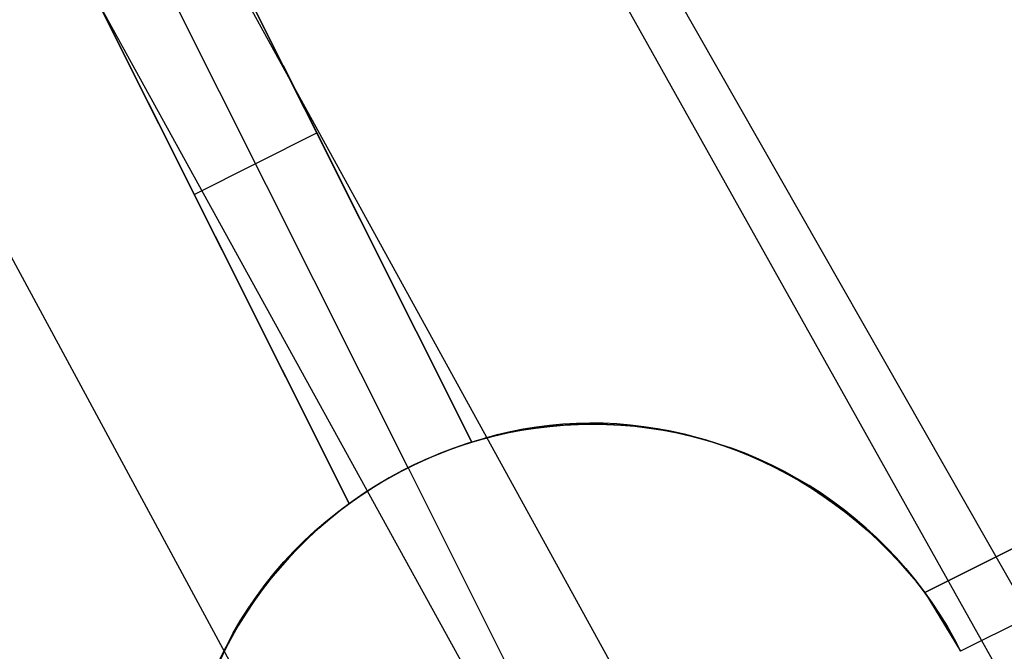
# Model space of a CAD drawing. Header units: millimetres. Extents: x 10802 to 11966, y -167 to 850.
# Tile 154 of 182: x 11445.98 to 11453.15, y 548.82 to 553.42. Entities that reach past the tile are written whole.
import ezdxf

# ---------------------------------------------------------------- set-up
doc = ezdxf.new("R2010")
doc.units = ezdxf.units.MM
doc.layers.add('1', color=7, linetype='Continuous')
doc.layers.add('color', color=7, linetype='Continuous')

msp = doc.modelspace()

# ---------------------------------------------------------------- linework, layer by layer
at = {"layer": '1', "color": 29, "true_color": 0x4d342b}
for p, q in [((11435.4497, 580.4818, 65.5283), (11493.4714, 478.5934, 64.5546)), ((11492.6199, 478.105, 58.5544), (11435.3363, 580.4178, 59.5236)), ((11489.9555, 476.5768, 58.9934), (11433.4495, 579.3522, 59.5375)), ((11489.1849, 476.1349, 65.2324), (11432.6002, 578.8725, 65.612)), ((11431.5619, 578.2861, 59.5522), (11487.279, 475.0418, 59.3311))]:
    msp.add_line(p, q, dxfattribs=at)
at = {"layer": 'color', "color": 254, "true_color": 0xcad1ee}
for p, q in [((11447.012, 554.851, 2.0143), (11449.271, 550.3434, 2.7544)), ((11449.271, 550.3434, -3.3799), (11447.012, 554.851, 1.6621)), ((11448.8052, 550.1569, -3.3379), (11446.565, 554.627, 1.6621)), ((11448.377, 549.8954, 3.1578), (11446.118, 554.403, 2.4104)), ((11446.118, 554.403, 1.6621), (11448.377, 549.8954, -3.3799)), ((11449.271, 550.3434, -0.3127), (11447.8968, 553.0855, -0.3127)), ((11446.9124, 552.8178, -0.111), (11448.377, 549.8954, -0.111)), ((11447.2475, 552.1492, -0.8589), (11448.1415, 552.5972, -0.8589)), ((11448.1415, 552.5972, -0.8589), (11448.1415, 552.5972, 2.3968)), ((11447.2475, 552.1492, -0.8589), (11447.2475, 552.1492, 2.7967)), ((11452.5699, 549.2472, 2.0769), (11457.3018, 551.6187, -0.0869)), ((11457.3018, 551.6187, -0.0869), (11452.5699, 549.2472, -5.3799)), ((11457.5627, 551.1902, -0.0456), (11452.8314, 548.819, -5.3379)), ((11452.5699, 549.2472, -1.6515), (11455.9031, 550.9177, -1.6515)), ((11449.5493, 550.4209, 2.648), (11449.6442, 550.44, 2.6139)), ((11449.6319, 550.4299, -5.9274), (11449.7344, 550.4461, -5.9274)), ((11449.7408, 550.447, -16.3379), (11449.6385, 550.4311, -16.3379)), ((11449.6442, 550.44, 2.6139), (11449.74, 550.4557, 2.5805)), ((11449.7344, 550.4461, -5.9274), (11449.8374, 550.4586, -5.9274)), ((11449.74, 550.4557, 2.5805), (11449.8365, 550.468, 2.5478)), ((11449.8436, 550.4593, -16.3379), (11449.7408, 550.447, -16.3379)), ((11449.8365, 550.468, 2.5478), (11449.9337, 550.477, 2.5159)), ((11449.8374, 550.4586, -5.9274), (11449.9407, 550.4676, -5.9274)), ((11449.9468, 550.4681, -16.3379), (11449.8436, 550.4593, -16.3379)), ((11449.9337, 550.477, 2.5159), (11450.0314, 550.4824, 2.4849)), ((11449.9407, 550.4676, -5.9274), (11450.0443, 550.4731, -5.9274)), ((11450.0503, 550.4733, -16.3379), (11449.9468, 550.4681, -16.3379)), ((11450.0314, 550.4824, 2.4849), (11450.1294, 550.4845, 2.4547)), ((11450.0443, 550.4731, -5.9274), (11450.148, 550.4749, -5.9274)), ((11450.1538, 550.4749, -16.3379), (11450.0503, 550.4733, -16.3379)), ((11450.1294, 550.4845, 2.4547), (11450.2278, 550.4831, 2.4254)), ((11450.148, 550.4749, -5.9274), (11450.2518, 550.4732, -5.9274)), ((11450.2574, 550.473, -16.3379), (11450.1538, 550.4749, -16.3379)), ((11450.2278, 550.4831, 2.4254), (11450.3264, 550.4783, 2.3971)), ((11450.2518, 550.4732, -5.9274), (11450.3554, 550.4678, -5.9274)), ((11450.3608, 550.4674, -16.3379), (11450.2574, 550.473, -16.3379)), ((11450.3264, 550.4783, 2.3971), (11450.425, 550.47, 2.3698)), ((11450.3554, 550.4678, -5.9274), (11450.4587, 550.4589, -5.9274)), ((11450.4639, 550.4584, -16.3379), (11450.3608, 550.4674, -16.3379)), ((11450.425, 550.47, 2.3698), (11450.5235, 550.4583, 2.3434)), ((11450.4587, 550.4589, -5.9274), (11450.5617, 550.4464, -5.9274)), ((11450.5667, 550.4457, -16.3379), (11450.4639, 550.4584, -16.3379)), ((11450.5235, 550.4583, 2.3434), (11450.6218, 550.4432, 2.3182)), ((11450.5617, 550.4464, -5.9274), (11450.6642, 550.4304, -5.9274)), ((11450.669, 550.4296, -16.3379), (11450.5667, 550.4457, -16.3379)), ((11450.6218, 550.4432, 2.3182), (11450.7198, 550.4248, 2.2939)), ((11449.271, 550.3434, 2.7544), (11449.3626, 550.3726, 2.7183)), ((11449.3286, 550.3605, -5.9274), (11449.4289, 550.3871, -5.9274)), ((11449.4357, 550.3888, -16.3379), (11449.3356, 550.3624, -16.3379)), ((11449.3626, 550.3726, 2.7183), (11449.4554, 550.3984, 2.6829)), ((11449.4289, 550.3871, -5.9274), (11449.53, 550.4103, -5.9274)), ((11449.5367, 550.4117, -16.3379), (11449.4357, 550.3888, -16.3379)), ((11449.4554, 550.3984, 2.6829), (11449.5493, 550.4209, 2.648)), ((11449.53, 550.4103, -5.9274), (11449.6319, 550.4299, -5.9274)), ((11449.6385, 550.4311, -16.3379), (11449.5367, 550.4117, -16.3379)), ((11450.6642, 550.4304, -5.9274), (11450.7661, 550.4108, -5.9274)), ((11450.7707, 550.4099, -16.3379), (11450.669, 550.4296, -16.3379)), ((11450.7198, 550.4248, 2.2939), (11450.8174, 550.4029, 2.2708)), ((11450.7661, 550.4108, -5.9274), (11450.8672, 550.3877, -5.9274)), ((11450.8716, 550.3867, -16.3379), (11450.7707, 550.4099, -16.3379)), ((11450.8174, 550.4029, 2.2708), (11450.9145, 550.3777, 2.2489)), ((11450.8672, 550.3877, -5.9274), (11450.9675, 550.3612, -5.9274)), ((11450.9717, 550.36, -16.3379), (11450.8716, 550.3867, -16.3379)), ((11450.9145, 550.3777, 2.2489), (11451.0109, 550.3492, 2.228)), ((11449.0342, 550.2599, -5.9274), (11449.1312, 550.2968, -5.9274)), ((11449.1383, 550.2994, -16.3379), (11449.0414, 550.2628, -16.3379)), ((11449.0684, 550.2735, -3.3516), (11449.1356, 550.2985, -3.3594)), ((11449.1312, 550.2968, -5.9274), (11449.2294, 550.3304, -5.9274)), ((11449.1356, 550.2985, -3.3594), (11449.2032, 550.3218, -3.3688)), ((11449.2364, 550.3326, -16.3379), (11449.1383, 550.2994, -16.3379)), ((11449.2032, 550.3218, -3.3688), (11449.271, 550.3434, -3.3799)), ((11449.2294, 550.3304, -5.9274), (11449.3286, 550.3605, -5.9274)), ((11449.3356, 550.3624, -16.3379), (11449.2364, 550.3326, -16.3379)), ((11449.271, 550.3434, -3.3799), (11449.271, 550.3434, 2.7544)), ((11450.9675, 550.3612, -5.9274), (11451.0668, 550.3312, -5.9274)), ((11451.0708, 550.3299, -16.3379), (11450.9717, 550.36, -16.3379)), ((11451.0109, 550.3492, 2.228), (11451.1065, 550.3175, 2.2084)), ((11451.0668, 550.3312, -5.9274), (11451.1651, 550.2977, -5.9274)), ((11451.1688, 550.2964, -16.3379), (11451.0708, 550.3299, -16.3379)), ((11451.1065, 550.3175, 2.2084), (11451.2012, 550.2824, 2.19)), ((11451.1651, 550.2977, -5.9274), (11451.262, 550.2609, -5.9274)), ((11451.2656, 550.2595, -16.3379), (11451.1688, 550.2964, -16.3379)), ((11448.9459, 550.2229, -16.3379), (11448.8517, 550.1797, -16.3379)), ((11448.9356, 550.2184, -3.3413), (11449.0017, 550.2468, -3.3456)), ((11448.9386, 550.2197, -5.9274), (11449.0342, 550.2599, -5.9274)), ((11449.0414, 550.2628, -16.3379), (11448.9459, 550.2229, -16.3379)), ((11449.0017, 550.2468, -3.3456), (11449.0684, 550.2735, -3.3516)), ((11451.2012, 550.2824, 2.19), (11451.2949, 550.2442, 2.1728)), ((11451.262, 550.2609, -5.9274), (11451.3577, 550.2208, -5.9274)), ((11451.361, 550.2193, -16.3379), (11451.2656, 550.2595, -16.3379)), ((11451.2949, 550.2442, 2.1728), (11451.3875, 550.2029, 2.1568)), ((11448.7412, 550.1239, -3.3388), (11448.8052, 550.1569, -3.3379)), ((11448.7518, 550.1295, -5.9274), (11448.8444, 550.1762, -5.9274)), ((11448.8517, 550.1797, -16.3379), (11448.7591, 550.1333, -16.3379)), ((11448.8052, 550.1569, -3.3379), (11448.8701, 550.1885, -3.3388)), ((11448.8052, 550.1569, -3.3379), (11448.8052, 550.1569, -16.3379)), ((11448.8052, 550.1569, -16.3379), (11449.5893, 548.5924, -16.3379)), ((11448.8444, 550.1762, -5.9274), (11448.9386, 550.2197, -5.9274)), ((11448.8701, 550.1885, -3.3388), (11448.9356, 550.2184, -3.3413)), ((11451.3577, 550.2208, -5.9274), (11451.4519, 550.1774, -5.9274)), ((11451.455, 550.1759, -16.3379), (11451.361, 550.2193, -16.3379)), ((11451.3875, 550.2029, 2.1568), (11451.4788, 550.1584, 2.1422)), ((11451.4519, 550.1774, -5.9274), (11451.5446, 550.1307, -5.9274)), ((11451.5475, 550.1292, -16.3379), (11451.455, 550.1759, -16.3379)), ((11451.4788, 550.1584, 2.1422), (11451.5688, 550.1109, 2.1288)), ((11448.5717, 550.0265, -5.9274), (11448.6608, 550.0796, -5.9274)), ((11448.6682, 550.0838, -16.3379), (11448.579, 550.0311, -16.3379)), ((11448.6157, 550.0533, -3.3456), (11448.678, 550.0893, -3.3413)), ((11448.6608, 550.0796, -5.9274), (11448.7518, 550.1295, -5.9274)), ((11448.7591, 550.1333, -16.3379), (11448.6682, 550.0838, -16.3379)), ((11448.678, 550.0893, -3.3413), (11448.7412, 550.1239, -3.3388)), ((11451.5446, 550.1307, -5.9274), (11451.6356, 550.0809, -5.9274)), ((11451.6382, 550.0794, -16.3379), (11451.5475, 550.1292, -16.3379)), ((11451.5688, 550.1109, 2.1288), (11451.6574, 550.0605, 2.1167)), ((11451.6356, 550.0809, -5.9274), (11451.7248, 550.0279, -5.9274)), ((11451.7273, 550.0264, -16.3379), (11451.6382, 550.0794, -16.3379)), ((11448.4844, 549.9705, -5.9274), (11448.5717, 550.0265, -5.9274)), ((11448.579, 550.0311, -16.3379), (11448.4917, 549.9754, -16.3379)), ((11448.4941, 549.977, -3.3594), (11448.5543, 550.0158, -3.3516)), ((11448.5543, 550.0158, -3.3516), (11448.6157, 550.0533, -3.3456)), ((11451.6574, 550.0605, 2.1167), (11451.7444, 550.0071, 2.1059)), ((11451.7248, 550.0279, -5.9274), (11451.8121, 549.9719, -5.9274)), ((11451.8144, 549.9704, -16.3379), (11451.7273, 550.0264, -16.3379)), ((11448.377, 549.8954, -3.3799), (11448.435, 549.9368, -3.3688)), ((11448.3991, 549.9114, -5.9274), (11448.4844, 549.9705, -5.9274)), ((11448.4917, 549.9754, -16.3379), (11448.4064, 549.9167, -16.3379)), ((11448.435, 549.9368, -3.3688), (11448.4941, 549.977, -3.3594)), ((11451.7444, 550.0071, 2.1059), (11451.8297, 549.9508, 2.0965)), ((11451.8121, 549.9719, -5.9274), (11451.8975, 549.913, -5.9274)), ((11451.8995, 549.9115, -16.3379), (11451.8144, 549.9704, -16.3379)), ((11451.8297, 549.9508, 2.0965), (11451.9133, 549.8917, 2.0884)), ((11448.291, 549.8321, 3.2029), (11448.377, 549.8954, 3.1578)), ((11448.3159, 549.8494, -5.9274), (11448.3991, 549.9114, -5.9274)), ((11448.4064, 549.9167, -16.3379), (11448.3232, 549.855, -16.3379)), ((11448.377, 549.8954, 3.1578), (11448.377, 549.8954, -3.3799)), ((11451.8975, 549.913, -5.9274), (11451.9807, 549.8511, -5.9274)), ((11451.9826, 549.8496, -16.3379), (11451.8995, 549.9115, -16.3379)), ((11451.9133, 549.8917, 2.0884), (11451.995, 549.8299, 2.0816)), ((11448.2074, 549.7656, 3.2482), (11448.291, 549.8321, 3.2029)), ((11448.2349, 549.7846, -5.9274), (11448.3159, 549.8494, -5.9274)), ((11448.3232, 549.855, -16.3379), (11448.2421, 549.7906, -16.3379)), ((11451.9807, 549.8511, -5.9274), (11452.0618, 549.7863, -5.9274)), ((11452.0635, 549.7849, -16.3379), (11451.9826, 549.8496, -16.3379)), ((11451.995, 549.8299, 2.0816), (11452.0747, 549.7655, 2.0762)), ((11448.1633, 549.7234, -16.3379), (11448.0869, 549.6535, -16.3379)), ((11448.1264, 549.6961, 3.2936), (11448.2074, 549.7656, 3.2482)), ((11448.1562, 549.717, -5.9274), (11448.2349, 549.7846, -5.9274)), ((11448.2421, 549.7906, -16.3379), (11448.1633, 549.7234, -16.3379)), ((11452.0618, 549.7863, -5.9274), (11452.1406, 549.7188, -5.9274)), ((11452.1421, 549.7175, -16.3379), (11452.0635, 549.7849, -16.3379)), ((11452.0747, 549.7655, 2.0762), (11452.1523, 549.6985, 2.0722)), ((11448.0869, 549.6535, -16.3379), (11448.0129, 549.581, -16.3379)), ((11448.0481, 549.6236, 3.3392), (11448.1264, 549.6961, 3.2936)), ((11448.0798, 549.6468, -5.9274), (11448.1562, 549.717, -5.9274)), ((11452.1406, 549.7188, -5.9274), (11452.217, 549.6486, -5.9274)), ((11452.2183, 549.6474, -16.3379), (11452.1421, 549.7175, -16.3379)), ((11452.1523, 549.6985, 2.0722), (11452.2278, 549.629, 2.0695)), ((11452.217, 549.6486, -5.9274), (11452.2909, 549.5758, -5.9274)), ((11448.0129, 549.581, -16.3379), (11447.9415, 549.506, -16.3379)), ((11447.9727, 549.5482, 3.3847), (11448.0481, 549.6236, 3.3392)), ((11448.006, 549.5739, -5.9274), (11448.0798, 549.6468, -5.9274)), ((11452.292, 549.5747, -16.3379), (11452.2183, 549.6474, -16.3379)), ((11452.2278, 549.629, 2.0695), (11452.3011, 549.5571, 2.0683)), ((11447.9415, 549.506, -16.3379), (11447.8727, 549.4286, -16.3379)), ((11447.9001, 549.47, 3.4302), (11447.9727, 549.5482, 3.3847)), ((11447.9347, 549.4986, -5.9274), (11448.006, 549.5739, -5.9274)), ((11452.2909, 549.5758, -5.9274), (11452.3623, 549.5005, -5.9274)), ((11452.3632, 549.4995, -16.3379), (11452.292, 549.5747, -16.3379)), ((11452.3011, 549.5571, 2.0683), (11452.372, 549.4829, 2.0684)), ((11447.8304, 549.3891, 3.4756), (11447.9001, 549.47, 3.4302)), ((11447.866, 549.4208, -5.9274), (11447.9347, 549.4986, -5.9274)), ((11452.3623, 549.5005, -5.9274), (11452.431, 549.4228, -5.9274)), ((11452.4318, 549.4218, -16.3379), (11452.3632, 549.4995, -16.3379)), ((11452.372, 549.4829, 2.0684), (11452.4405, 549.4064, 2.0698)), ((11447.7638, 549.3056, 3.5209), (11447.8304, 549.3891, 3.4756)), ((11447.8001, 549.3407, -5.9274), (11447.866, 549.4208, -5.9274)), ((11447.8727, 549.4286, -16.3379), (11447.8066, 549.3488, -16.3379)), ((11452.431, 549.4228, -5.9274), (11452.497, 549.3427, -5.9274)), ((11452.4976, 549.3419, -16.3379), (11452.4318, 549.4218, -16.3379)), ((11452.4405, 549.4064, 2.0698), (11452.5065, 549.3279, 2.0727)), ((11447.7004, 549.2197, 3.566), (11447.7638, 549.3056, 3.5209)), ((11447.737, 549.2583, -5.9274), (11447.8001, 549.3407, -5.9274)), ((11447.8066, 549.3488, -16.3379), (11447.7434, 549.2669, -16.3379)), ((11452.497, 549.3427, -5.9274), (11452.5601, 549.2605, -5.9274)), ((11452.5607, 549.2597, -16.3379), (11452.4976, 549.3419, -16.3379)), ((11452.5065, 549.3279, 2.0727), (11452.5699, 549.2472, 2.0769)), ((11447.6401, 549.1313, 3.6108), (11447.7004, 549.2197, 3.566)), ((11447.6768, 549.1738, -5.9274), (11447.737, 549.2583, -5.9274)), ((11447.7434, 549.2669, -16.3379), (11447.6829, 549.1828, -16.3379)), ((11452.5601, 549.2605, -5.9274), (11452.6204, 549.176, -5.9274)), ((11452.6208, 549.1754, -16.3379), (11452.5607, 549.2597, -16.3379)), ((11452.5699, 549.2472, 2.0769), (11452.5699, 549.2472, -5.3799)), ((11452.5699, 549.2472, -5.3799), (11452.8314, 548.819, -5.3379)), ((11447.6195, 549.0873, -5.9274), (11447.6768, 549.1738, -5.9274)), ((11447.6829, 549.1828, -16.3379), (11447.6255, 549.0966, -16.3379)), ((11452.6204, 549.176, -5.9274), (11452.6778, 549.0896, -5.9274)), ((11452.6781, 549.0891, -16.3379), (11452.6208, 549.1754, -16.3379)), ((11447.5653, 548.9989, -5.9274), (11447.6195, 549.0873, -5.9274)), ((11447.6255, 549.0966, -16.3379), (11447.571, 549.0085, -16.3379)), ((11447.5832, 549.0406, 3.6554), (11447.6401, 549.1313, 3.6108)), ((11452.6778, 549.0896, -5.9274), (11452.7321, 549.0012, -5.9274)), ((11452.7323, 549.0009, -16.3379), (11452.6781, 549.0891, -16.3379)), ((11447.571, 549.0085, -16.3379), (11447.5196, 548.9186, -16.3379)), ((11447.5295, 548.9477, 3.6996), (11447.5832, 549.0406, 3.6554)), ((11447.4793, 548.8528, 3.7434), (11447.5295, 548.9477, 3.6996)), ((11447.5141, 548.9086, -5.9274), (11447.5653, 548.9989, -5.9274)), ((11452.7321, 549.0012, -5.9274), (11452.7833, 548.911, -5.9274)), ((11452.7834, 548.9108, -16.3379), (11452.7323, 549.0009, -16.3379)), ((11447.4661, 548.8167, -5.9274), (11447.5141, 548.9086, -5.9274)), ((11447.5196, 548.9186, -16.3379), (11447.4713, 548.827, -16.3379)), ((11452.7833, 548.911, -5.9274), (11452.8314, 548.819, -5.9274)), ((11452.8314, 548.819, -16.3379), (11452.7834, 548.9108, -16.3379)), ((11447.4713, 548.827, -16.3379), (11447.4263, 548.7337, -16.3379)), ((11447.4326, 548.7559, 3.7867), (11447.4793, 548.8528, 3.7434))]:
    msp.add_line(p, q, dxfattribs=at)

doc.saveas('drawing.dxf')
